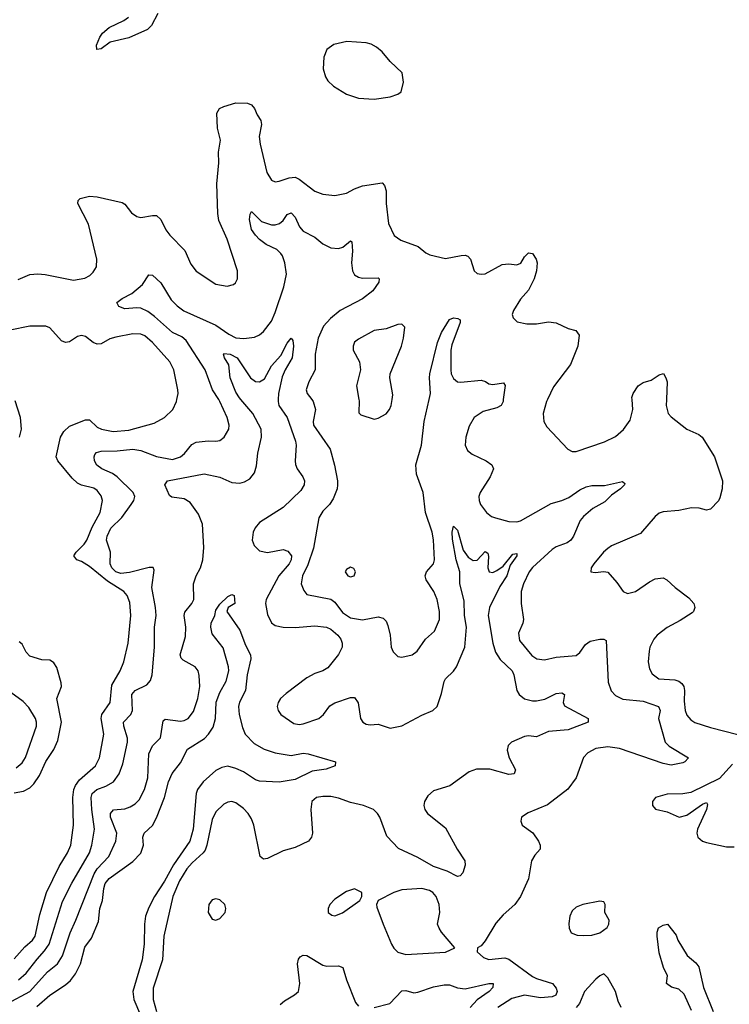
# Model space of a CAD drawing. Header units: inches. Extents: x 1682530 to 1839546, y 640742 to 791647.
# Tile 82 of 256: x 1725218 to 1728805, y 646946 to 651919. Entities that reach past the tile are written whole.
import ezdxf

# ---------------------------------------------------------------- set-up
doc = ezdxf.new("R2010")
doc.units = ezdxf.units.IN
doc.header["$MEASUREMENT"] = 0
doc.layers.add('B7624', color=7, linetype='Continuous')
doc.layers.add('B7625', color=7, linetype='Continuous')

msp = doc.modelspace()

# ---------------------------------------------------------------- linework, layer by layer
at = {"layer": 'B7624', "color": 5}
for points, elevation in [([(1725156.7, 646950), (1725270, 647009.6), (1725358.1, 647110), (1725409.9, 647150.1), (1725434.1, 647190), (1725472.6, 647307.4), (1725502.3, 647370), (1725594.8, 647605.2), (1725610, 647630.1), (1725668.4, 647691.6), (1725704.5, 647770), (1725709.3, 647810), (1725676.2, 647890), (1725676.3, 647910), (1725692.3, 647927.7), (1725750, 647933.6), (1725776.7, 647943.3), (1725801.2, 647958.8), (1725821.3, 647978.7), (1725849.1, 648030), (1725866.4, 648090), (1725870.6, 648210), (1725890, 648250.3), (1725928.9, 648291.1), (1725942.6, 648377.4), (1725953.6, 648386.4), (1726030, 648375.2), (1726050, 648378.8), (1726069.7, 648390), (1726096.2, 648423.8), (1726119.2, 648490), (1726129, 648550), (1726125.9, 648605.9), (1726119.8, 648630), (1726104.7, 648650), (1726043.6, 648683.6), (1726034.2, 648694.2), (1726029.9, 648710), (1726056.4, 648803.6), (1726057.1, 648850), (1726049.9, 648910), (1726053, 648927), (1726087.5, 648970), (1726097.7, 648990), (1726097, 649070), (1726110.4, 649109.6), (1726132.1, 649150), (1726144.1, 649190), (1726147.9, 649252.1), (1726141.7, 649370), (1726121.9, 649421.9), (1726079.5, 649479.5), (1726050, 649499.3), (1725987.8, 649507.8), (1725975.2, 649515.2), (1725951.6, 649570), (1725965.2, 649590), (1726150, 649625), (1726230, 649607.7), (1726290, 649581.8), (1726330, 649578.2), (1726354.9, 649585.1), (1726380.7, 649599.3), (1726404.2, 649630), (1726414.2, 649665.8), (1726421.1, 649730), (1726440.7, 649810), (1726438.8, 649850), (1726396.3, 649930), (1726336, 650000)], 740), ([(1725190, 647175), (1725243.4, 647236.6), (1725283.2, 647270), (1725296, 647290), (1725319.1, 647399.1), (1725353.9, 647510), (1725417.8, 647642.2), (1725460.2, 647710), (1725475.8, 647750), (1725490.4, 647850), (1725486.9, 647990), (1725491.2, 648030), (1725499.5, 648050), (1725521.1, 648078.9), (1725601.6, 648150), (1725621.8, 648190), (1725643.6, 648310), (1725629.9, 648390), (1725633.6, 648410), (1725675, 648470), (1725683.3, 648556.7), (1725725.4, 648630), (1725744.3, 648675.7), (1725765.8, 648770), (1725779.6, 648910), (1725774.9, 648974.9), (1725761.6, 649010), (1725745, 649030), (1725662.5, 649082.5), (1725570, 649157.4), (1725530, 649181.4), (1725506.6, 649190), (1725490.9, 649210), (1725503.5, 649230), (1725543.7, 649270), (1725556.7, 649290), (1725584.7, 649355.3), (1725625.2, 649430), (1725636.2, 649490), (1725630, 649514), (1725610, 649540.4), (1725591.9, 649552), (1725530, 649567.1), (1725510, 649577.6), (1725482.4, 649602.4), (1725410.6, 649690), (1725402.2, 649710), (1725424.5, 649810), (1725440.9, 649839.1), (1725470, 649865.7), (1725550, 649896.9), (1725570, 649897.3), (1725610, 649861.2), (1725630.7, 649850.7), (1725690, 649838.3), (1725770, 649846.1), (1725898.4, 649881.6), (1725949.6, 649910), (1725991.2, 649950), (1726011.1, 649990), (1726013, 650000)], 780), ([(1725217.1, 649810), (1725227.7, 649850), (1725222.3, 649910), (1725194.4, 649994.4)], 820), ([(1725211.4, 647068.6), (1725250, 647103.3), (1725305.6, 647174.4), (1725344.2, 647215.8), (1725366.7, 647250), (1725434.7, 647465.3), (1725482.3, 647557.7), (1725570.4, 647710), (1725583.1, 647750), (1725596.4, 647830), (1725582.9, 647930), (1725579.6, 647990), (1725583.9, 648010), (1725608.5, 648030), (1725653.4, 648046.6), (1725691.3, 648068.7), (1725721.4, 648110), (1725739.5, 648160.5), (1725762.5, 648270), (1725762.8, 648290), (1725744.1, 648350), (1725742.6, 648370), (1725780.2, 648410), (1725788.6, 648430), (1725784.3, 648510), (1725802, 648530), (1725861.2, 648558.8), (1725878.7, 648581.3), (1725887.8, 648610), (1725899.9, 648750), (1725899.4, 648850), (1725907.5, 648910), (1725905, 648950), (1725886, 649050), (1725898.4, 649138.4), (1725892.3, 649152.3), (1725872.1, 649152.1), (1725773.4, 649126.6), (1725730, 649122.2), (1725703.4, 649130), (1725683.6, 649150), (1725676.1, 649170), (1725676.5, 649230), (1725657.4, 649290), (1725660.2, 649310), (1725679.2, 649350), (1725734.9, 649405.1), (1725781.5, 649470), (1725794.4, 649490), (1725799.3, 649510), (1725791.8, 649530), (1725709.9, 649610), (1725686.5, 649626.5), (1725632.4, 649650), (1725607.9, 649667.9), (1725596.5, 649690), (1725594.4, 649710), (1725598.2, 649721.8), (1725606.7, 649733.3), (1725630, 649740.1), (1725710, 649740.5), (1725790, 649749.2), (1725830, 649742.1), (1725910, 649711.9), (1725990, 649697.9), (1726030, 649711), (1726051.7, 649728.3), (1726087.7, 649772.3), (1726110, 649784.5), (1726170, 649792.4), (1726210, 649790.3), (1726230, 649794), (1726251.5, 649810), (1726275.4, 649850), (1726277.3, 649870), (1726265.8, 649910), (1726229.9, 649990), (1726223.7, 650000)], 760), ([(1726524.5, 650000), (1726523.8, 649990), (1726528.2, 649970), (1726569.7, 649909.6), (1726611.2, 649790), (1726615.2, 649770), (1726609.5, 649690.5), (1726612.2, 649672.2), (1726620.5, 649650), (1726649.5, 649609.5), (1726657.4, 649590), (1726656.1, 649570), (1726638.5, 649541.5), (1726550, 649454.9), (1726430, 649379.5), (1726408.4, 649351.6), (1726398.7, 649330), (1726392.7, 649290), (1726403.2, 649263.2), (1726430, 649236.8), (1726470, 649228), (1726550, 649243), (1726573.9, 649233.9), (1726591.6, 649210), (1726590.8, 649190), (1726579.5, 649170), (1726527.1, 649110), (1726463.3, 648990), (1726460.1, 648970), (1726470, 648914), (1726490, 648871.6), (1726510, 648858.8), (1726550.2, 648850.2), (1726610, 648849.5), (1726710, 648857.8), (1726768.2, 648850), (1726790, 648839.8), (1726826.5, 648810), (1726841.6, 648790), (1726848.1, 648770), (1726847.7, 648750), (1726830, 648712), (1726774.7, 648645.3), (1726750.7, 648630), (1726710, 648617.2), (1726670, 648594.7), (1726564.2, 648515.8), (1726536.4, 648490), (1726523.7, 648470), (1726519.5, 648450), (1726524.2, 648430), (1726537.1, 648410), (1726603.5, 648363.5), (1726630, 648359.2), (1726650, 648362.7), (1726730, 648389.2), (1726753.3, 648410), (1726786.1, 648453.8), (1726810, 648467.8), (1726890, 648494.9), (1726910, 648494.4), (1726928.9, 648468.9), (1726941.3, 648390), (1726952, 648370), (1726970, 648359.7), (1726990, 648356.8), (1727030, 648360.1), (1727090, 648339.8), (1727150, 648352.6), (1727250, 648405.9), (1727306.3, 648430), (1727328.6, 648450), (1727350, 648514.9), (1727363.6, 648576.4), (1727370.6, 648590), (1727411.1, 648628.9), (1727425.4, 648650), (1727468.4, 648750), (1727476, 648850), (1727466.2, 648910), (1727463.8, 648983.8), (1727441.8, 649070), (1727443.4, 649130), (1727424.3, 649190), (1727405.8, 649294.2), (1727403.1, 649330), (1727410, 649361), (1727430, 649340.5), (1727458.8, 649238.8), (1727484, 649204), (1727510, 649187.6), (1727530, 649188.7), (1727570, 649232), (1727584.5, 649224.5), (1727588.2, 649208.2), (1727584, 649150), (1727590.3, 649130.3), (1727610, 649126.7), (1727630, 649136.5), (1727661, 649159), (1727710, 649219), (1727730, 649222), (1727731.1, 649210), (1727696.4, 649163.6), (1727679.5, 649110), (1727644.2, 649055.8), (1727593.2, 648950), (1727586.4, 648910), (1727610.1, 648770.1), (1727623.5, 648723.5), (1727647, 648687), (1727706.9, 648630), (1727715.4, 648610), (1727730.2, 648530.2), (1727742.7, 648510), (1727770, 648488.4), (1727810, 648477.6), (1727830, 648477.6), (1727872.7, 648487.3), (1727930, 648515.2), (1727958.3, 648518.3), (1727972.4, 648510), (1727964.4, 648470), (1727972.3, 648452.3), (1728090.9, 648389.1), (1728091, 648370), (1727990, 648332.5), (1727890, 648324.2), (1727830, 648296.8), (1727790, 648301.8), (1727770, 648298.7), (1727704.4, 648270), (1727687.7, 648252.3), (1727682.4, 648230), (1727692.2, 648190), (1727724.2, 648130), (1727717.3, 648110), (1727690, 648107.1), (1727594, 648134), (1727526.6, 648133.4), (1727490, 648119.8), (1727391.6, 648048.4), (1727310, 648023.5), (1727281, 647999), (1727263.9, 647970), (1727260.7, 647950), (1727264.9, 647930), (1727279, 647910), (1727370, 647836.1), (1727429.1, 647729.1), (1727468, 647670), (1727470, 647649), (1727457.4, 647610), (1727445.1, 647594.9), (1727430, 647591.5), (1727377.9, 647617.9), (1727310, 647641), (1727230, 647686.4), (1727133, 647733), (1727074.1, 647794.1), (1727038.5, 647890), (1727026.2, 647910), (1727006, 647930), (1726956, 647950), (1726890, 647964.1), (1726830, 647987.4), (1726790, 647995.3), (1726750, 647995.5), (1726718.8, 647990), (1726694.6, 647970), (1726689.2, 647929.2), (1726697.3, 647810), (1726692.9, 647790), (1726678.4, 647770), (1726610, 647737.4), (1726550, 647721), (1726470, 647682.7), (1726450, 647679), (1726432.7, 647692.7), (1726401.4, 647850), (1726390, 647882), (1726372.4, 647910), (1726350, 647934.7), (1726310, 647963.9), (1726290, 647969.8), (1726270, 647966.8), (1726250, 647957.2), (1726210, 647917.8), (1726190, 647879.7), (1726164.6, 647750), (1726155.1, 647724.9), (1726145, 647710), (1726090, 647660.8), (1726063, 647630), (1726026.3, 647570), (1725991.4, 647490), (1725945.9, 647290), (1725939.8, 647170), (1725892.8, 647027.2), (1725892.8, 646970), (1725909.6, 646910)], 740), ([(1726694.1, 650000), (1726701.5, 649990), (1726713.4, 649950), (1726700.5, 649890), (1726702.7, 649870), (1726787.1, 649750), (1726809.2, 649669.2), (1726824.9, 649590), (1726824.6, 649570), (1726822, 649550), (1726801.8, 649498.2), (1726783.1, 649470), (1726750, 649435.6), (1726730, 649402.7), (1726702.5, 649250), (1726674.9, 649165.1), (1726648.1, 649110), (1726641.5, 649070), (1726654.9, 649034.9), (1726670, 649014.8), (1726790, 648992.4), (1726810, 648976.5), (1726850, 648924.4), (1726890, 648897.7), (1726950, 648887.3), (1727030, 648902.4), (1727055.5, 648895.5), (1727070, 648881.6), (1727079.1, 648859.1), (1727090.3, 648810), (1727096.4, 648750), (1727106.1, 648726.1), (1727130, 648702), (1727150, 648698.4), (1727201.2, 648710), (1727227, 648730), (1727269.5, 648790), (1727314.5, 648830), (1727339.7, 648890), (1727339.1, 648930), (1727328.5, 648990), (1727311.9, 649030), (1727272.9, 649090), (1727266.8, 649110), (1727274.8, 649130), (1727308.9, 649170), (1727315.2, 649190), (1727309.2, 649290.8), (1727303.4, 649330), (1727269.3, 649429.3), (1727257, 649530), (1727223, 649623), (1727220.9, 649670), (1727249.1, 649770), (1727262.5, 649890), (1727287.7, 650000)], 760), ([(1726932.9, 650000), (1726934, 649994), (1726932.8, 649932.8), (1726942.9, 649922.9), (1727010, 649901.6), (1727030, 649906), (1727070, 649928.2), (1727087.3, 649950), (1727096.3, 649970), (1727100.8, 650000)], 780), ([(1727662.5, 650000), (1727661.3, 649990), (1727651.9, 649970), (1727630, 649957.6), (1727560.4, 649939.6), (1727515.4, 649910), (1727490, 649866.3), (1727472.3, 649810), (1727470.2, 649770), (1727482.1, 649742.1), (1727504.4, 649724.4), (1727576.5, 649690), (1727603.6, 649670), (1727612.9, 649650), (1727595.2, 649610), (1727545.8, 649530), (1727539.1, 649510), (1727539.6, 649490), (1727547.9, 649470), (1727577.4, 649430), (1727603.1, 649410), (1727622.6, 649402.6), (1727690, 649384.5), (1727730, 649382), (1727750, 649387.8), (1727904.8, 649475.2), (1727958, 649490), (1727994.4, 649505.6), (1728050, 649543.5), (1728081.1, 649558.9), (1728110, 649565.8), (1728173.6, 649566.4), (1728265.4, 649585.4), (1728276.3, 649576.3), (1728275.5, 649570), (1728254.4, 649550), (1728210, 649517.2), (1728176.1, 649483.9), (1728114.9, 649450), (1728068.1, 649410), (1728050.8, 649389.2), (1728017.7, 649310), (1728004.5, 649290), (1727984.4, 649275.6), (1727930, 649255.4), (1727910, 649243.4), (1727810, 649152), (1727793.4, 649130), (1727763.7, 649070), (1727753.4, 649030), (1727752.1, 648970), (1727763.8, 648890), (1727761.2, 648870), (1727739.9, 648820.1), (1727743.4, 648783.4), (1727806.9, 648706.9), (1727831, 648691), (1727870, 648685), (1727930, 648699), (1728030, 648708), (1728050, 648722.7), (1728077.2, 648762.8), (1728100.8, 648779.2), (1728150.3, 648790.3), (1728170.5, 648790.5), (1728182.8, 648782.8), (1728192.4, 648572.4), (1728208.3, 648528.3), (1728230, 648505), (1728267.1, 648487.1), (1728370, 648477.5), (1728447.6, 648450), (1728454.8, 648430), (1728447.4, 648390), (1728480.2, 648270), (1728501.5, 648250), (1728598, 648190), (1728580.3, 648170), (1728570, 648165.4), (1728510, 648153.2), (1728470, 648161.4), (1728250, 648238.1), (1728190, 648246.8), (1728130, 648237.7), (1728090, 648216), (1728067.3, 648192.7), (1728030, 648089.5), (1727988.3, 648031.7), (1727886.1, 647953.9), (1727787.4, 647912.6), (1727754.8, 647890), (1727750.7, 647870), (1727757.3, 647850), (1727811.4, 647811.4), (1727839.5, 647770), (1727848.4, 647750), (1727848.2, 647730), (1727821.6, 647698.4), (1727805.7, 647670), (1727790, 647579), (1727750, 647489.4), (1727720.4, 647450), (1727662.2, 647397.8), (1727623.9, 647356.1), (1727570, 647266), (1727550, 647241.2), (1727531.3, 647230), (1727531, 647210), (1727562.3, 647182.3), (1727590, 647172.4), (1727670, 647180.2), (1727690, 647173.8), (1727810, 647086.3), (1727830, 647075.7), (1727911.2, 647051.2), (1727930, 647027.7), (1727934.6, 647010), (1727928.4, 646991.6), (1727910, 646983.8), (1727850, 646978.5), (1727770, 646991.3), (1727704.9, 646975.1), (1727634.3, 646930)], 760), ([(1727885, 650000), (1727880.2, 649990), (1727863.1, 649930), (1727867.2, 649890), (1727882, 649862), (1727988.8, 649748.8), (1728010, 649738.4), (1728030, 649737.4), (1728173.6, 649786.4), (1728230, 649813.4), (1728270, 649848.7), (1728303.2, 649896.8), (1728316.5, 649950), (1728313.4, 650000)], 780), ([(1728486.7, 650000), (1728485.6, 649970), (1728495.9, 649930), (1728510, 649912.6), (1728590.3, 649850.3), (1728650, 649824.4), (1728668, 649810), (1728730.4, 649710), (1728770.4, 649590), (1728768.5, 649550), (1728756.1, 649503.9), (1728750, 649489), (1728710, 649446), (1728690, 649441.2), (1728652, 649452), (1728613.9, 649453.9), (1728550, 649439.2), (1728470, 649433.6), (1728450, 649427), (1728430, 649409.5), (1728356.2, 649323.8), (1728210, 649261), (1728190, 649248.4), (1728169, 649230), (1728119.5, 649170), (1728106.4, 649150), (1728104.9, 649130), (1728126.5, 649126.5), (1728170, 649131.4), (1728190, 649127.9), (1728235.7, 649075.7), (1728268.6, 649030), (1728290, 649020.4), (1728331.1, 649030), (1728400.8, 649079.2), (1728430, 649094.2), (1728470, 649099.5), (1728489.1, 649089.1), (1728530.3, 649050), (1728599.4, 648999.4), (1728624.9, 648970), (1728630.2, 648950), (1728623.7, 648930), (1728616.6, 648923.4), (1728556.1, 648883.9), (1728490, 648848.3), (1728440.3, 648810), (1728423.1, 648790), (1728403.6, 648750), (1728399.6, 648730), (1728394.7, 648674.7), (1728400.8, 648640.8), (1728414.1, 648614.1), (1728449.1, 648589.1), (1728530, 648583.9), (1728550, 648577.3), (1728565.4, 648565.4), (1728575.2, 648550), (1728578.5, 648530), (1728577.1, 648477.1), (1728582, 648430), (1728590, 648406.7), (1728610, 648383.1), (1728630, 648369.1), (1728710, 648343.5), (1728848.1, 648308.1)], 780), ([(1725304.8, 646935.2), (1725370, 646991.4), (1725450, 647043.8), (1725474, 647066), (1725500, 647100), (1725525.2, 647150), (1725546.4, 647233.6), (1725580.5, 647279.5), (1725616.4, 647363.6), (1725623.7, 647430), (1725637, 647470), (1725642.9, 647530), (1725650, 647555), (1725670, 647581), (1725790, 647666.4), (1725830.9, 647709.1), (1725844.5, 647750), (1725841.1, 647790), (1725847.1, 647810), (1725890, 647849.2), (1725910, 647886.7), (1725950.3, 647990), (1725970.7, 648069.3), (1725988.8, 648111.2), (1726030, 648165), (1726065.5, 648234.5), (1726151.5, 648288.5), (1726172.9, 648310), (1726195.1, 648344.9), (1726208.1, 648390), (1726211.7, 648471.7), (1726230, 648520.3), (1726262.3, 648577.7), (1726274.8, 648630), (1726273.5, 648650), (1726246.1, 648746.1), (1726190, 648816), (1726183.5, 648850), (1726185.7, 648870), (1726205.1, 648910), (1726210, 648936), (1726230, 648966), (1726270, 649004.7), (1726290, 649016), (1726302, 649010), (1726304.7, 648970), (1726272, 648950), (1726264.7, 648930), (1726330, 648836), (1726359.2, 648759.2), (1726383.8, 648710), (1726386.4, 648690), (1726368.1, 648610), (1726358.8, 648530), (1726328.2, 648471.8), (1726323.2, 648450), (1726326.6, 648410), (1726343.7, 648343.7), (1726357.5, 648310), (1726403.3, 648263.3), (1726453.9, 648233.9), (1726510, 648215.9), (1726590, 648203.1), (1726650, 648214.3), (1726676, 648210), (1726814, 648170), (1726812, 648150), (1726767, 648133), (1726697, 648123), (1726610, 648080.3), (1726530, 648067.8), (1726430, 648072.2), (1726410, 648080.2), (1726350, 648119.3), (1726310, 648137.2), (1726270, 648147.8), (1726239, 648141), (1726210, 648126.2), (1726145.5, 648070), (1726116.8, 648030), (1726110.1, 648010), (1726094.9, 647830), (1726078.4, 647770), (1725994.8, 647650), (1725950, 647567.6), (1725899.3, 647490), (1725870, 647434.2), (1725854.5, 647390), (1725848, 647350), (1725847.8, 647250), (1725836.2, 647170), (1725789.7, 647010), (1725795.3, 646970), (1725828.9, 646890)], 720), ([(1725190, 648013.3), (1725237.8, 648022.2), (1725270, 648039.1), (1725290, 648059.6), (1725318.7, 648101.3), (1725350, 648171.3), (1725390, 648232.6), (1725410, 648278.4), (1725428.5, 648370), (1725405.7, 648490), (1725429.7, 648550), (1725428.4, 648570), (1725406, 648646), (1725391.1, 648671.1), (1725379.4, 648679.4), (1725370, 648683.6), (1725330, 648685.1), (1725270, 648703.5), (1725250, 648724.5), (1725230, 648765.1), (1725216.1, 648776.1)], 820), ([(1725200.6, 648139.4), (1725230, 648165.4), (1725247.1, 648192.9), (1725302.4, 648350), (1725303.2, 648370), (1725297.7, 648390), (1725265, 648445), (1725234.8, 648474.8), (1725090, 648579.7)], 840), ([(1728821, 648159), (1728754.7, 648085.3), (1728610, 648016.2), (1728570.6, 648009.4), (1728490, 648006.6), (1728432, 647990), (1728416, 647970), (1728416, 647950), (1728430.9, 647930.9), (1728490, 647917.3), (1728550.7, 647890.7), (1728590, 647901.3), (1728670, 647956.3), (1728690, 647964.7), (1728694.2, 647954.2), (1728690.2, 647930), (1728643.9, 647830), (1728640.2, 647810), (1728645.7, 647790), (1728670, 647770.4), (1728690, 647762.4), (1728790, 647741.3), (1728830, 647741.1)], 780), ([(1728614.4, 646914.4), (1728577, 646997), (1728550, 647021.3), (1728511.8, 647031.8), (1728486.6, 647050), (1728492.7, 647090), (1728472.1, 647132.1), (1728450, 647206), (1728439.5, 647290), (1728439.3, 647310), (1728447.5, 647332.5), (1728470, 647344.7), (1728492, 647350), (1728535.3, 647295.3), (1728544.7, 647270), (1728592.5, 647192.5), (1728635.3, 647155.3), (1728650, 647134.8), (1728674.7, 647030), (1728722.9, 646910)], 760), ([(1726535.2, 646944.8), (1726556.2, 646963.8), (1726607, 646993), (1726627.6, 647010), (1726634.2, 647050), (1726622.5, 647150), (1726626.5, 647173.5), (1726634.9, 647185.1), (1726650, 647194), (1726670, 647192.8), (1726750, 647143.2), (1726770, 647138.5), (1726830, 647139.1), (1726851.2, 647131.2), (1726869.2, 647070), (1726915.5, 646955.5), (1726930, 646937)], 740), ([(1728258, 646930), (1728242.2, 646962.2), (1728229.6, 647010), (1728190, 647079), (1728170, 647099), (1728150, 647089.4), (1728130, 647071.8), (1728072.4, 647010), (1728047.3, 646950), (1728030.1, 646929.9)], 780), ([(1727010, 646930.2), (1727089.6, 646950), (1727150, 647014.3), (1727170, 647015.7), (1727210, 647003.2), (1727230, 647006.1), (1727310, 647034), (1727364, 647044), (1727390, 647043.7), (1727430, 647029.5), (1727470, 647023.6), (1727589.3, 647050), (1727611, 647050), (1727610.2, 647030), (1727591, 647010), (1727530, 646968.6), (1727495.5, 646930)], 740)]:
    msp.add_lwpolyline(points, dxfattribs=dict(at, elevation=elevation))
for points, elevation in [([(1726890, 649153), (1726870, 649141.2), (1726863.8, 649130), (1726876, 649110), (1726890, 649104.9), (1726908.7, 649110), (1726914.5, 649130), (1726906.3, 649146.3)], 780), ([(1726910, 647528.7), (1726870, 647516), (1726810, 647477), (1726786, 647450), (1726776.3, 647430), (1726777.3, 647410), (1726795.5, 647395.5), (1726810, 647393), (1726850, 647408.2), (1726938, 647470), (1726948, 647490), (1726948, 647510)], 760), ([(1727250, 647530.7), (1727150, 647523.5), (1727109.3, 647510.7), (1727030.5, 647469.5), (1727021, 647450), (1727023.5, 647436.5), (1727054.9, 647350), (1727098, 647250), (1727109.3, 647229.3), (1727129.2, 647209.2), (1727170, 647197.8), (1727370, 647208.2), (1727418, 647230), (1727349.8, 647309.8), (1727337.4, 647330), (1727329.7, 647350), (1727340.8, 647410), (1727337.7, 647450), (1727322.4, 647490), (1727306.9, 647510), (1727290, 647521.2)], 760), ([(1726210, 647478), (1726190, 647473.2), (1726174, 647450), (1726170.6, 647410), (1726190, 647374.8), (1726210, 647370.6), (1726230, 647379.3), (1726256.4, 647410), (1726260.4, 647430), (1726255.4, 647450), (1726230, 647474)], 760), ([(1728150, 647466.6), (1728064.7, 647450), (1728030, 647435.6), (1728010, 647418), (1727998.4, 647390), (1727993.4, 647353.4), (1727994.8, 647330), (1728005.8, 647305.8), (1728035.2, 647295.2), (1728070, 647293), (1728110, 647294), (1728150, 647306.8), (1728186.8, 647333.2), (1728195.1, 647350), (1728198, 647370), (1728175.1, 647410), (1728178, 647450), (1728170, 647464)], 780)]:
    msp.add_lwpolyline(points, close=True, dxfattribs=dict(at, elevation=elevation))
at = {"layer": 'B7625', "color": 5}
for points, elevation in [([(1725916.5, 651950), (1725884.2, 651890), (1725864.4, 651870), (1725770, 651827.9), (1725675.6, 651804.4), (1725630, 651771.8), (1725608.3, 651768.3), (1725605.4, 651790), (1725622.3, 651830), (1725635.8, 651850), (1725670, 651878.5), (1725744.6, 651915.4), (1725767.8, 651932.2)], 780), ([(1725210, 650605.7), (1725270, 650632), (1725310, 650635.8), (1725347.5, 650632.5), (1725490, 650603.7), (1725546.7, 650613.3), (1725572.9, 650627.1), (1725590, 650643.1), (1725605.6, 650670), (1725607.4, 650710), (1725565.8, 650885.8), (1725511.8, 650990), (1725514.2, 651005.8), (1725524.3, 651015.7), (1725570, 651027.3), (1725610, 651024.7), (1725735.8, 650995.8), (1725750, 650987.4), (1725783.6, 650943.6), (1725810, 650925), (1725830, 650919.7), (1725890, 650930.2), (1725910, 650928.9), (1725931.7, 650910), (1725957.1, 650857.1), (1725976.4, 650830), (1726053, 650753), (1726083.5, 650683.5), (1726110, 650648.4), (1726210, 650583.6), (1726267.3, 650572.7), (1726298, 650582), (1726309.6, 650590.4), (1726318.4, 650610), (1726319.6, 650650), (1726266.9, 650810), (1726225.3, 650905.3), (1726219.5, 650939.5), (1726215, 651090), (1726225.1, 651194.9), (1726223.4, 651250), (1726232.5, 651310), (1726218.1, 651370), (1726213.8, 651446.2), (1726228.2, 651470), (1726250, 651480.2), (1726310, 651498), (1726370, 651497.5), (1726390, 651488.8), (1726405.2, 651470), (1726418.3, 651438.3), (1726437.3, 651410), (1726440.2, 651390), (1726429.1, 651329.1), (1726433.2, 651290), (1726467.3, 651147.3), (1726490, 651107.9), (1726510, 651100.2), (1726530, 651102.6), (1726579.7, 651120.3), (1726610, 651122.5), (1726630, 651114), (1726710, 651053.4), (1726750, 651038), (1726810, 651031.4), (1726870, 651042.3), (1726910, 651064.7), (1726950, 651079.1), (1727050, 651094.3), (1727061.2, 651081.2), (1727070, 651054.8), (1727069.5, 650990), (1727082.6, 650890), (1727110, 650828.5), (1727144.7, 650804.7), (1727232.4, 650772.4), (1727270, 650741.3), (1727290.2, 650730.3), (1727370, 650712), (1727450, 650728), (1727470, 650728.9), (1727483.6, 650723.6), (1727496.9, 650710), (1727515.3, 650650), (1727530, 650636.5), (1727550, 650632.8), (1727570, 650635.8), (1727657.3, 650682.7), (1727690, 650686), (1727730, 650680.9), (1727750.6, 650689.4), (1727770, 650721.6), (1727790, 650741.3), (1727810, 650737), (1727827.7, 650710), (1727833.7, 650690), (1727829.4, 650650), (1727818.7, 650610), (1727790, 650553.3), (1727750, 650507.3), (1727714.4, 650450), (1727707.7, 650430), (1727713, 650413), (1727733, 650393), (1727782, 650382), (1727830, 650382.3), (1727890, 650393.4), (1727930, 650388.1), (1727990, 650358.5), (1728029, 650349), (1728045.2, 650325.3), (1728038.4, 650270), (1728002.7, 650177.3), (1727915.5, 650064.5), (1727885, 650000)], 780), ([(1726223.7, 650000), (1726192.9, 650050), (1726155.5, 650150), (1726059, 650299), (1726036.8, 650316.8), (1725990, 650339.1), (1725900, 650420), (1725864.9, 650445), (1725830, 650461.7), (1725810, 650464), (1725750, 650458.7), (1725719.3, 650470), (1725709.3, 650490), (1725736, 650510), (1725784.4, 650535.6), (1725839.5, 650580.5), (1725870, 650630.7), (1725890, 650628), (1725931.5, 650590), (1725983.2, 650503.2), (1726013.3, 650473.3), (1726048.4, 650448.4), (1726210, 650375.3), (1726275, 650330), (1726310, 650312.5), (1726351.1, 650308.9), (1726404, 650316), (1726430, 650327.2), (1726450, 650344), (1726490, 650396.5), (1726510, 650439.5), (1726553.3, 650570), (1726566.5, 650633.5), (1726558.8, 650690), (1726546.7, 650726.7), (1726538.5, 650738.5), (1726517.4, 650757.4), (1726463.6, 650783.6), (1726430, 650808.2), (1726409.2, 650830), (1726390, 650859.7), (1726379.8, 650910), (1726382.8, 650937.2), (1726389.6, 650950.4), (1726439.6, 650899.6), (1726490, 650882), (1726510, 650882), (1726531.4, 650888.6), (1726550, 650905.3), (1726570, 650934), (1726590, 650942.6), (1726610, 650922), (1726632.4, 650872.4), (1726650, 650850.2), (1726710, 650819.7), (1726750, 650787.2), (1726790, 650767.2), (1726830, 650762.8), (1726851.8, 650770), (1726890, 650802), (1726897.3, 650797.3), (1726899.8, 650750), (1726894.5, 650690), (1726900.7, 650650), (1726910, 650630.4), (1726930, 650617.6), (1726950, 650612.7), (1727030, 650615.3), (1727035.6, 650610), (1727033.7, 650593.7), (1727002.2, 650550), (1726951.5, 650508.5), (1726837.7, 650450), (1726788.2, 650410), (1726752.8, 650370), (1726726.9, 650310), (1726712.2, 650230), (1726711, 650150), (1726678.8, 650090), (1726666.2, 650050), (1726671.8, 650030), (1726694.1, 650000)], 760), ([(1727287.7, 650000), (1727294.5, 650030), (1727289.2, 650110), (1727291.7, 650130), (1727330, 650288.4), (1727350, 650338.7), (1727390, 650404.9), (1727410, 650412.6), (1727432, 650410), (1727443.5, 650403.5), (1727444.2, 650390), (1727402.7, 650277.3), (1727397.2, 650250), (1727396.4, 650150), (1727399, 650130), (1727410, 650106.4), (1727430, 650090.3), (1727447.1, 650087.1), (1727550, 650098.8), (1727571.8, 650091.8), (1727590, 650078.7), (1727610, 650075.6), (1727664, 650084), (1727671.5, 650071.6), (1727662.5, 650000)], 760), ([(1726013, 650000), (1726018.5, 650030), (1726017.6, 650050), (1725996.8, 650150), (1725977.3, 650190), (1725890, 650288.9), (1725850, 650321.5), (1725830, 650330.5), (1725790, 650331.7), (1725704.4, 650315.6), (1725674, 650306), (1725630, 650282.2), (1725610, 650280.4), (1725590, 650288.3), (1725550, 650319.1), (1725530, 650323.5), (1725510, 650319.1), (1725470, 650291.1), (1725450, 650288.4), (1725430, 650297.2), (1725370, 650363.1), (1725350, 650370.9), (1725270, 650370.3), (1725170, 650351.2)], 780), ([(1727100.8, 650000), (1727104.4, 650024.4), (1727089.6, 650110), (1727091.1, 650130), (1727147.6, 650270), (1727158, 650310), (1727165.2, 650365.2), (1727150, 650381.2), (1727130, 650379.5), (1727070, 650358), (1727010, 650348.2), (1726930, 650305.1), (1726910.6, 650290), (1726903.8, 650270), (1726903, 650250), (1726935.5, 650190), (1726940.5, 650150), (1726920.4, 650070), (1726932.9, 650000)], 780), ([(1726336, 650000), (1726328.6, 650008.6), (1726310, 650038.2), (1726282.6, 650110), (1726274.8, 650174.8), (1726254, 650210), (1726247.3, 650230), (1726250, 650232.6), (1726282.4, 650230), (1726317.4, 650210), (1726385.2, 650110), (1726410, 650091.6), (1726430, 650089.1), (1726454.9, 650105.1), (1726489.9, 650170.1), (1726537.5, 650222.5), (1726570, 650284.9), (1726590, 650310.6), (1726599.2, 650299.2), (1726602.3, 650270), (1726596, 650210), (1726559, 650150), (1726545.1, 650114.9), (1726526.4, 650030), (1726524.5, 650000)], 740), ([(1728313.4, 650000), (1728312.8, 650010), (1728318, 650030), (1728344.7, 650070), (1728370, 650086.5), (1728410, 650097.8), (1728450, 650125.3), (1728471.4, 650131.4), (1728484.6, 650110), (1728490.1, 650090.1), (1728486.7, 650000)], 780)]:
    msp.add_lwpolyline(points, dxfattribs=dict(at, elevation=elevation))
at = {"layer": 'B7625', "color": 5, "elevation": 820}
msp.add_lwpolyline([(1726871.3, 651808.7), (1726805.9, 651794.1), (1726771.1, 651768.9), (1726755.2, 651730), (1726751.1, 651670), (1726762.9, 651630), (1726775.9, 651610), (1726803.5, 651583.6), (1726870, 651542.7), (1726930, 651523), (1727010, 651518), (1727090, 651529.4), (1727130, 651542.8), (1727145.9, 651554.1), (1727157.6, 651602.4), (1727152, 651650), (1727090, 651708.2), (1727050, 651756.9), (1727020.7, 651780.7), (1726995.3, 651795.3), (1726970, 651801.6)], close=True, dxfattribs=at)

doc.saveas('drawing.dxf')
